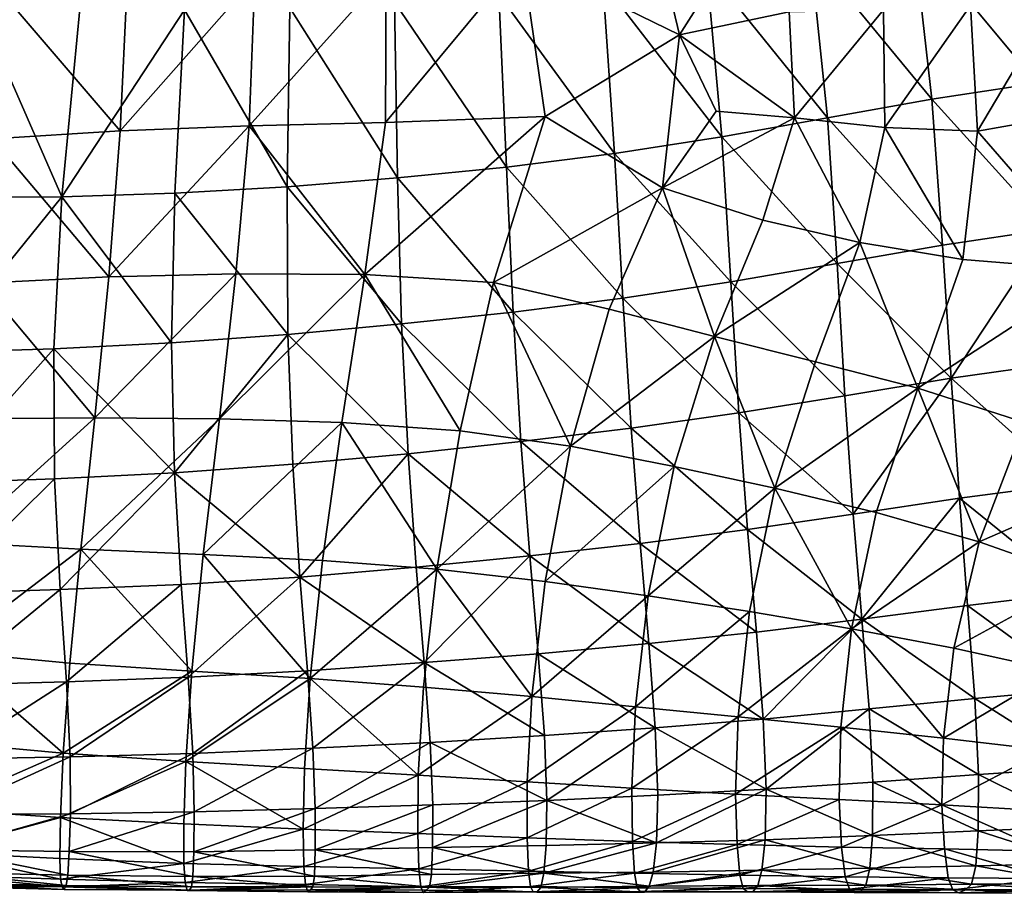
# Model space of a CAD drawing. Header units: inches. Extents: x -89.2 to 0, y -58 to 0.
# Tile 41 of 147: x -12.6 to -6.6, y -58 to -52.7. Entities that reach past the tile are written whole.
import ezdxf

# ---------------------------------------------------------------- set-up
doc = ezdxf.new("R2010")
doc.units = ezdxf.units.IN
doc.header["$MEASUREMENT"] = 0
doc.layers.add('AFUCH-3-STUP', color=5, linetype='Continuous')

msp = doc.modelspace()

# ---------------------------------------------------------------- meshes
at = {"layer": 'AFUCH-3-STUP'}
mesh = msp.add_polyface(dxfattribs=at)
corners = [(-12.8816, -52.6281, 13.3501), (-13.0497, -53.8022, 13.5287), (-13.7291, -53.7948, 13.5363), (-13.4997, -52.5976, 13.3519), (-13.131, -54.7451, 13.691), (-12.7888, -53.449, 17.1625), (-12.7439, -52.5469, 17.2342), (-13.5275, -52.5867, 17.2461), (-13.5784, -53.5016, 17.1676), (-12.7217, -51.6353, 17.295), (-12.2577, -52.6583, 13.3467), (-12.3666, -53.7998, 13.5173), (-11.622, -52.6652, 13.3426), (-11.6805, -53.7783, 13.5069), (-11.6996, -54.6881, 13.6584), (-12.4146, -54.7237, 13.6761), (-11.2283, -53.3684, 17.1395), (-11.3092, -54.2678, 17.0488), (-10.5266, -54.2717, 17.0282), (-10.4006, -53.3486, 17.1111), (-11.41, -55.1492, 16.9274), (-10.6655, -55.1707, 16.9041), (-12.8516, -54.3256, 17.0693), (-13.637, -54.3752, 17.0717), (-12.9269, -55.1481, 16.9492), (-12.1659, -55.1424, 16.9407), (-12.0804, -54.2856, 17.0634), (-12.0121, -53.3994, 17.1555), (-11.9706, -52.5034, 17.2214), (-11.1953, -52.4719, 17.1932), (-10.9986, -53.7396, 13.4978), (-10.9819, -52.6534, 13.3384), (-10.3275, -53.6858, 13.4805), (-10.9937, -54.6364, 13.6468), (-10.303, -54.5723, 13.6273), (-13.6929, -55.1594, 16.958), (-10.3973, -52.4423, 17.1667)]
mesh.append_faces([[corners[k] for k in face] for face in [(0, 1, 2), (2, 3, 0), (2, 1, 4), (5, 6, 7), (7, 8, 5), (7, 6, 9), (0, 10, 11), (11, 1, 0), (12, 13, 11), (11, 10, 12), (14, 15, 11), (11, 13, 14), (4, 1, 11), (11, 15, 4), (16, 17, 18), (18, 19, 16), (20, 21, 18), (18, 17, 20), (22, 5, 8), (8, 23, 22), (22, 24, 25), (25, 26, 22), (17, 26, 25), (25, 20, 17), (5, 22, 26), (26, 27, 5), (16, 27, 26), (26, 17, 16), (6, 5, 27), (27, 28, 6), (29, 28, 27), (27, 16, 29), (30, 13, 12), (12, 31, 30), (32, 30, 31), (33, 14, 13), (13, 30, 33), (34, 33, 30), (22, 23, 35), (36, 29, 16)]], dxfattribs={"vtx0": -1, "vtx1": -1, "vtx2": -1})
mesh = msp.add_polyface(dxfattribs=at)
corners = [(-7.5207, -54.0775, 16.9001), (-7.3685, -53.3803, 16.9057), (-7.9165, -53.3201, 16.9675), (-8.1099, -53.9419, 16.9548), (-7.3761, -52.6646, 16.9216), (-7.9484, -52.6761, 16.9875), (-6.8474, -52.6388, 16.8625), (-6.8043, -53.4009, 16.849), (-6.8947, -54.1817, 16.8506), (-6.2725, -52.5033, 16.7569), (-6.1653, -53.2888, 16.7392), (-6.0704, -54.2484, 16.7295), (-6.9373, -51.8684, 16.8794), (-8.0735, -51.9632, 17.0202), (-6.3734, -51.7463, 16.7733), (-8.4027, -54.6484, 16.9255), (-7.7901, -54.8033, 16.8948), (-7.167, -54.9632, 16.8384), (-6.5178, -55.1716, 16.7651), (-6.4423, -53.1102, 13.4969), (-6.559, -52.1175, 13.3571), (-5.8857, -52.0709, 13.4001), (-6.367, -53.9977, 13.6343), (-5.7731, -53.0443, 13.5312), (-6.9651, -54.9018, 13.7515), (-7.0173, -54.0933, 13.6119), (-6.3032, -54.8079, 13.7759), (-7.0824, -53.2065, 13.4746), (-7.6581, -54.2052, 13.6042), (-7.6103, -55.0097, 13.7416), (-8.4505, -52.4095, 13.3288), (-7.8223, -52.3096, 13.3309), (-7.7168, -53.3214, 13.4675), (-7.1963, -52.2051, 13.3402), (-8.303, -54.3172, 13.5977), (-8.3586, -53.4352, 13.4637), (-8.2539, -55.1119, 13.7464)]
mesh.append_faces([[corners[k] for k in face] for face in [(0, 1, 2), (2, 3, 0), (4, 5, 2), (2, 1, 4), (6, 4, 1), (1, 7, 6), (8, 7, 1), (1, 0, 8), (9, 6, 7), (7, 10, 9), (11, 10, 7), (7, 8, 11), (4, 6, 12), (13, 5, 4), (6, 9, 14), (0, 3, 15), (15, 16, 0), (0, 16, 17), (17, 8, 0), (11, 8, 17), (17, 18, 11), (19, 20, 21), (22, 19, 23), (24, 25, 22), (22, 26, 24), (27, 19, 22), (22, 25, 27), (28, 25, 24), (24, 29, 28), (30, 31, 32), (27, 32, 31), (31, 33, 27), (19, 27, 33), (33, 20, 19), (28, 34, 35), (35, 32, 28), (25, 28, 32), (32, 27, 25), (29, 36, 34), (34, 28, 29)]], dxfattribs={"vtx0": -1, "vtx1": -1, "vtx2": -1})
mesh = msp.add_polyface(dxfattribs=at)
corners = [(-8.615, -52.816, 17.0484), (-8.393, -53.2803, 17.0157), (-7.9165, -53.3201, 16.9675), (-7.9484, -52.6761, 16.9875), (-8.719, -53.7452, 17.0071), (-8.1099, -53.9419, 16.9548), (-9.0421, -54.483, 16.9634), (-8.4027, -54.6484, 16.9255), (-9.2766, -55.3151, 16.8663), (-9.4312, -53.3135, 17.0791), (-9.7455, -54.3199, 17.0008), (-8.0735, -51.9632, 17.0202), (-8.7827, -52.1155, 17.087), (-9.5715, -52.3488, 17.1378), (-10.4006, -53.3486, 17.1111), (-10.3973, -52.4423, 17.1667), (-9.9473, -55.221, 16.888), (-10.5266, -54.2717, 17.0282), (-10.9819, -52.6534, 13.3384), (-10.3454, -52.6191, 13.3338), (-10.3275, -53.6858, 13.4805), (-9.6657, -53.6196, 13.4692), (-9.7133, -52.5687, 13.3272), (-9.0092, -53.5368, 13.4618), (-9.0817, -52.4989, 13.3254), (-8.3586, -53.4352, 13.4637), (-8.4505, -52.4095, 13.3288), (-7.7168, -53.3214, 13.4675), (-10.9986, -53.7396, 13.4978), (-10.303, -54.5723, 13.6273), (-9.6254, -54.5003, 13.6146), (-8.9587, -54.4161, 13.6061), (-8.303, -54.3172, 13.5977), (-9.5779, -55.2865, 13.7655), (-8.9081, -55.205, 13.7526), (-8.2539, -55.1119, 13.7464), (-11.2283, -53.3684, 17.1395)]
mesh.append_faces([[corners[k] for k in face] for face in [(0, 1, 2), (2, 3, 0), (4, 5, 2), (2, 1, 4), (4, 6, 7), (7, 5, 4), (7, 6, 8), (0, 9, 4), (4, 1, 0), (10, 6, 4), (4, 9, 10), (11, 12, 0), (0, 3, 11), (13, 9, 0), (0, 12, 13), (14, 9, 13), (13, 15, 14), (16, 10, 17), (9, 14, 17), (17, 10, 9), (8, 6, 10), (18, 19, 20), (21, 20, 19), (19, 22, 21), (23, 21, 22), (22, 24, 23), (25, 23, 24), (24, 26, 25), (27, 25, 26), (28, 20, 29), (30, 29, 20), (20, 21, 30), (31, 30, 21), (21, 23, 31), (32, 31, 23), (23, 25, 32), (29, 30, 33), (30, 31, 34), (31, 32, 35), (36, 14, 15)]], dxfattribs={"vtx0": -1, "vtx1": -1, "vtx2": -1})
mesh = msp.add_polyface(dxfattribs=at)
corners = [(-9.2766, -55.3151, 16.8663), (-8.6483, -55.4372, 16.8456), (-8.4027, -54.6484, 16.9255), (-10.9202, -56.11, 13.9443), (-10.2137, -56.0499, 13.9286), (-10.1652, -56.6291, 14.0979), (-10.8746, -56.6793, 14.1099), (-9.5243, -55.9813, 13.9159), (-9.4735, -56.5767, 14.0741), (-9.436, -57.0725, 14.2348), (-10.8422, -57.1493, 14.2526), (-10.2631, -55.3607, 13.7786), (-10.9645, -55.425, 13.7959), (-10.0881, -56.0623, 16.7557), (-10.7826, -56.01, 16.773), (-10.8593, -56.7264, 16.6248), (-10.1699, -56.7777, 16.6083), (-10.6655, -55.1707, 16.9041), (-9.9473, -55.221, 16.888), (-9.5127, -56.8356, 16.5884), (-9.4311, -56.1363, 16.7385), (-10.5266, -54.2717, 17.0282), (-9.7455, -54.3199, 17.0008), (-10.9937, -54.6364, 13.6468), (-10.303, -54.5723, 13.6273), (-9.5779, -55.2865, 13.7655), (-8.9081, -55.205, 13.7526), (-9.6254, -54.5003, 13.6146), (-8.2539, -55.1119, 13.7464), (-8.9587, -54.4161, 13.6061), (-8.8535, -55.9058, 13.9046), (-8.2013, -55.8215, 13.9006), (-8.8014, -56.514, 14.0648), (-8.1483, -56.4439, 14.0593), (-8.7622, -57.0246, 14.2275), (-8.1062, -56.9726, 14.2207), (-8.8053, -56.2242, 16.7141), (-8.8816, -56.8972, 16.5704), (-8.1902, -56.3196, 16.6863), (-8.037, -55.5698, 16.8115)]
mesh.append_faces([[corners[k] for k in face] for face in [(0, 1, 2), (3, 4, 5), (5, 6, 3), (7, 8, 5), (5, 4, 7), (5, 8, 9), (10, 6, 5), (11, 4, 3), (3, 12, 11), (13, 14, 15), (15, 16, 13), (17, 14, 13), (13, 18, 17), (19, 20, 13), (13, 16, 19), (0, 18, 13), (13, 20, 0), (21, 17, 18), (22, 18, 0), (23, 24, 11), (25, 11, 24), (26, 25, 27), (28, 26, 29), (7, 4, 11), (11, 25, 7), (30, 7, 25), (25, 26, 30), (31, 30, 26), (26, 28, 31), (32, 8, 7), (7, 30, 32), (33, 32, 30), (8, 32, 34), (35, 34, 32), (36, 20, 19), (19, 37, 36), (38, 36, 37), (1, 0, 20), (20, 36, 1), (39, 1, 36)]], dxfattribs={"vtx0": -1, "vtx1": -1, "vtx2": -1})
mesh = msp.add_polyface(dxfattribs=at)
corners = [(-13.8448, -54.7553, 13.702), (-13.131, -54.7451, 13.691), (-13.1414, -55.5396, 13.8459), (-13.8709, -55.5582, 13.8588), (-13.1153, -56.209, 14.0032), (-13.8565, -56.2285, 14.0189), (-13.0847, -56.7671, 14.1566), (-11.6817, -55.4772, 13.8145), (-10.9645, -55.425, 13.7959), (-10.9202, -56.11, 13.9443), (-11.6421, -56.1551, 13.9636), (-11.5993, -56.7171, 14.1288), (-10.8746, -56.6793, 14.1099), (-12.3758, -56.1858, 13.9861), (-12.4102, -55.5133, 13.8303), (-12.4146, -54.7237, 13.6761), (-11.6996, -54.6881, 13.6584), (-10.9937, -54.6364, 13.6468), (-12.3378, -56.7468, 14.1411), (-11.5073, -55.9735, 16.7947), (-11.578, -56.681, 16.64), (-10.8593, -56.7264, 16.6248), (-10.7826, -56.01, 16.773), (-13.0666, -56.5617, 16.6717), (-13.0027, -55.8988, 16.8239), (-13.748, -55.8372, 16.8324), (-13.8137, -56.4509, 16.6957), (-12.9269, -55.1481, 16.9492), (-13.6929, -55.1594, 16.958), (-13.1107, -57.1111, 16.5113), (-12.2518, -55.9402, 16.8089), (-12.3185, -56.6318, 16.6528), (-12.1659, -55.1424, 16.9407), (-11.41, -55.1492, 16.9274), (-10.2631, -55.3607, 13.7786), (-10.6655, -55.1707, 16.9041), (-12.8516, -54.3256, 17.0693)]
mesh.append_faces([[corners[k] for k in face] for face in [(0, 1, 2), (3, 2, 4), (5, 4, 6), (7, 8, 9), (9, 10, 7), (11, 10, 9), (9, 12, 11), (13, 14, 7), (7, 10, 13), (15, 16, 7), (7, 14, 15), (17, 8, 7), (7, 16, 17), (18, 13, 10), (10, 11, 18), (2, 1, 15), (15, 14, 2), (4, 2, 14), (14, 13, 4), (6, 4, 13), (13, 18, 6), (19, 20, 21), (21, 22, 19), (23, 24, 25), (25, 26, 23), (27, 28, 25), (25, 24, 27), (29, 23, 26), (30, 24, 23), (23, 31, 30), (32, 27, 24), (24, 30, 32), (20, 19, 30), (30, 31, 20), (33, 32, 30), (30, 19, 33), (34, 8, 17), (35, 33, 19), (19, 22, 35), (28, 27, 36)]], dxfattribs={"vtx0": -1, "vtx1": -1, "vtx2": -1})
mesh = msp.add_polyface(dxfattribs=at)
corners = [(-8.037, -55.5698, 16.8115), (-7.7901, -54.8033, 16.8948), (-8.4027, -54.6484, 16.9255), (-8.6483, -55.4372, 16.8456), (-7.4206, -55.7172, 16.7732), (-7.167, -54.9632, 16.8384), (-6.7956, -55.8949, 16.7218), (-6.5178, -55.1716, 16.7651), (-6.3228, -56.6782, 16.5866), (-6.9489, -56.5413, 16.6277), (-7.0121, -57.0874, 16.5085), (-7.5715, -56.4238, 16.6601), (-8.1902, -56.3196, 16.6863), (-8.2588, -56.9585, 16.5525), (-7.6348, -57.0214, 16.5297), (-6.1705, -56.116, 16.6612), (-5.9008, -55.5047, 16.6834), (-7.5605, -55.7283, 13.9031), (-7.6103, -55.0097, 13.7416), (-6.9651, -54.9018, 13.7515), (-6.9152, -55.6313, 13.9069), (-6.2493, -55.5434, 13.9272), (-6.3032, -54.8079, 13.7759), (-6.2061, -56.204, 14.0824), (-6.8651, -56.2833, 14.0547), (-7.5076, -56.3654, 14.055), (-8.1062, -56.9726, 14.2207), (-8.1483, -56.4439, 14.0593), (-7.4626, -56.9095, 14.2203), (-8.2013, -55.8215, 13.9006), (-6.8219, -56.8463, 14.2181), (-6.1727, -56.7876, 14.2278), (-8.2539, -55.1119, 13.7464), (-8.8535, -55.9058, 13.9046), (-8.8014, -56.514, 14.0648), (-8.8816, -56.8972, 16.5704), (-8.8053, -56.2242, 16.7141)]
mesh.append_faces([[corners[k] for k in face] for face in [(0, 1, 2), (2, 3, 0), (0, 4, 5), (5, 1, 0), (6, 7, 5), (5, 4, 6), (8, 9, 10), (10, 9, 11), (0, 12, 11), (11, 4, 0), (13, 14, 11), (11, 12, 13), (6, 4, 11), (11, 9, 6), (15, 6, 9), (9, 8, 15), (16, 7, 6), (6, 15, 16), (17, 18, 19), (19, 20, 17), (21, 20, 19), (19, 22, 21), (23, 24, 20), (20, 21, 23), (25, 17, 20), (20, 24, 25), (26, 27, 25), (25, 28, 26), (29, 17, 25), (25, 27, 29), (30, 28, 25), (25, 24, 30), (31, 30, 24), (24, 23, 31), (17, 29, 32), (32, 18, 17), (33, 29, 27), (34, 27, 26), (35, 13, 12), (36, 12, 0)]], dxfattribs={"vtx0": -1, "vtx1": -1, "vtx2": -1})
mesh = msp.add_polyface(dxfattribs=at)
corners = [(-7.6348, -57.0214, 16.5297), (-7.6445, -57.4599, 16.3867), (-7.021, -57.4939, 16.3785), (-7.6308, -57.7496, 16.2414), (-7.5715, -56.4238, 16.6601), (-7.0121, -57.0874, 16.5085), (-8.0889, -57.3985, 14.3735), (-8.1062, -56.9726, 14.2207), (-7.4626, -56.9095, 14.2203), (-7.4401, -57.3555, 14.3647), (-7.4426, -57.6802, 14.5221), (-8.0959, -57.7047, 14.5301), (-8.7559, -57.7231, 14.5387), (-8.7622, -57.0246, 14.2275), (-7.459, -57.8769, 14.6992), (-8.1145, -57.89, 14.7114), (-8.7744, -57.9027, 14.7234), (-8.8269, -58.0244, 15.2439), (-8.1708, -58.0208, 15.2193), (-8.2019, -58.0223, 15.5238), (-8.1398, -57.9833, 14.9417), (-8.8531, -58.0188, 15.5479), (-8.2277, -58.0015, 15.8183), (-8.873, -57.9974, 15.8393), (-8.2486, -57.9193, 16.071), (-8.8884, -57.9084, 16.0866), (-8.2654, -57.7336, 16.2539), (-8.9003, -57.7153, 16.2679), (-8.2742, -57.4283, 16.4089), (-8.9037, -57.3922, 16.4228), (-8.2588, -56.9585, 16.5525), (-7.4834, -57.9818, 14.9228), (-8.7986, -57.988, 14.9623), (-7.5161, -58.0175, 15.1966), (-7.5516, -58.0261, 15.4996), (-6.9179, -58.028, 15.4801), (-7.5836, -58.0049, 15.7953), (-6.9548, -58.0089, 15.776), (-7.6093, -57.93, 16.0569), (-6.983, -57.9358, 16.0444), (-7.0062, -57.761, 16.2268)]
mesh.append_faces([[corners[k] for k in face] for face in [(0, 1, 2), (2, 1, 3), (4, 0, 5), (6, 7, 8), (8, 9, 6), (6, 9, 10), (13, 7, 6), (17, 18, 19), (20, 18, 17), (21, 19, 22), (29, 28, 30), (33, 18, 20), (34, 19, 18), (18, 33, 34), (35, 34, 33), (19, 34, 36), (1, 28, 26), (0, 30, 28), (28, 1, 0)]], dxfattribs={"vtx0": -1, "vtx1": -1, "vtx2": -1})
mesh.append_faces([[corners[k] for k in face] for face in [(6, 11, 12), (11, 15, 16), (15, 20, 32)]], dxfattribs={"vtx0": -1, "vtx2": -1})
mesh.append_faces([[corners[k] for k in face] for face in [(10, 11, 6), (14, 15, 11), (11, 10, 14), (23, 22, 24), (25, 24, 26), (27, 26, 28), (31, 20, 15), (15, 14, 31), (20, 31, 33), (36, 22, 19), (37, 36, 34), (38, 24, 22), (22, 36, 38), (39, 38, 36), (3, 26, 24), (24, 38, 3), (40, 3, 38), (26, 3, 1)]], dxfattribs={"vtx1": -1, "vtx2": -1})
mesh = msp.add_polyface(dxfattribs=at)
corners = [(-13.8385, -56.7825, 14.1702), (-13.0847, -56.7671, 14.1566), (-13.072, -57.2151, 14.3043), (-13.8378, -57.2233, 14.3175), (-13.0789, -57.5498, 14.456), (-13.8543, -57.5381, 14.47), (-13.092, -57.7656, 14.6225), (-12.3166, -57.2013, 14.289), (-12.3378, -56.7468, 14.1411), (-11.5993, -56.7171, 14.1288), (-12.3149, -57.5486, 14.4419), (-12.3222, -57.777, 14.608), (-13.1452, -57.7798, 16.1855), (-13.1349, -57.5193, 16.3582), (-13.908, -57.4459, 16.3776), (-12.3747, -57.9451, 15.9455), (-12.3789, -57.8187, 16.1693), (-13.1463, -57.9172, 15.9629), (-12.3748, -57.5704, 16.3413), (-13.1107, -57.1111, 16.5113), (-13.8715, -57.0062, 16.5398), (-12.3577, -57.1802, 16.4943), (-11.6143, -57.2293, 16.4836), (-11.6261, -57.8497, 16.1518), (-13.0666, -56.5617, 16.6717), (-12.3185, -56.6318, 16.6528), (-11.578, -56.681, 16.64), (-12.365, -57.9911, 15.672), (-12.353, -58.008, 15.3631), (-11.5919, -58.011, 15.3444), (-12.3405, -57.9834, 15.06), (-13.1403, -57.9716, 15.6911), (-13.1297, -57.9871, 15.3811), (-11.6185, -57.9638, 15.9232), (-12.3308, -57.92, 14.8027), (-13.1043, -57.9044, 14.8166), (-13.8907, -57.8742, 14.8292), (-13.1167, -57.968, 15.0764), (-13.9065, -57.9315, 15.0913), (-13.9216, -57.9505, 15.3969)]
mesh.append_faces([[corners[k] for k in face] for face in [(0, 1, 2), (3, 2, 4), (7, 8, 9), (2, 1, 8), (8, 7, 2), (4, 2, 7), (13, 19, 20), (21, 19, 13), (22, 21, 18), (24, 19, 21), (21, 25, 24), (26, 25, 21), (27, 28, 29), (29, 28, 30), (17, 31, 27), (32, 28, 27), (27, 31, 32), (35, 37, 38), (30, 37, 35), (37, 32, 39), (28, 32, 37), (37, 30, 28)]], dxfattribs={"vtx0": -1, "vtx1": -1, "vtx2": -1})
mesh.append_faces([[corners[k] for k in face] for face in [(7, 10, 4), (6, 4, 10), (10, 11, 6), (12, 13, 14), (15, 16, 12), (12, 17, 15), (18, 16, 23), (27, 15, 17), (6, 35, 36)]], dxfattribs={"vtx0": -1, "vtx2": -1})
mesh.append_faces([[corners[k] for k in face] for face in [(5, 4, 6), (18, 13, 12), (12, 16, 18), (13, 18, 21), (33, 15, 27), (23, 16, 15), (34, 35, 6), (6, 11, 34), (35, 34, 30)]], dxfattribs={"vtx1": -1, "vtx2": -1})
mesh = msp.add_polyface(dxfattribs=at)
corners = [(-10.1147, -57.7521, 14.5679), (-10.1142, -57.4937, 14.3999), (-9.421, -57.4677, 14.3856), (-10.1298, -57.1135, 14.2437), (-9.436, -57.0725, 14.2348), (-10.1652, -56.6291, 14.0979), (-10.8422, -57.1493, 14.2526), (-10.8282, -57.5163, 14.4117), (-10.8279, -57.7664, 14.5795), (-10.2016, -57.3135, 16.4558), (-10.1699, -56.7777, 16.6083), (-10.8593, -56.7264, 16.6248), (-10.8936, -57.2719, 16.4699), (-10.1342, -57.9938, 15.0062), (-10.1219, -57.9161, 14.7585), (-9.4385, -57.9083, 14.7416), (-9.4821, -58.0243, 15.2715), (-10.1529, -58.0112, 15.2994), (-10.8572, -58.0099, 15.3237), (-10.8421, -57.9917, 15.026), (-10.8327, -57.9263, 14.7712), (-10.1722, -58.0255, 15.6038), (-10.8734, -58.0209, 15.6285), (-9.5041, -58.0206, 15.5739), (-10.187, -57.9917, 15.8855), (-10.8871, -57.9777, 15.9043), (-9.52, -57.9898, 15.8593), (-10.1981, -57.8812, 16.1153), (-10.897, -57.8668, 16.1321), (-9.5319, -57.8963, 16.1027), (-10.2052, -57.6671, 16.2969), (-10.9012, -57.641, 16.314), (-9.5407, -57.6932, 16.2844), (-9.5404, -57.3532, 16.4376), (-9.5127, -56.8356, 16.5884)]
mesh.append_faces([[corners[k] for k in face] for face in [(4, 3, 5), (5, 3, 6), (7, 6, 3), (9, 10, 11), (11, 12, 9), (16, 17, 13), (18, 19, 13), (13, 17, 18), (13, 19, 20), (21, 22, 18), (18, 17, 21), (23, 21, 17), (22, 21, 24), (21, 23, 26), (9, 12, 31), (33, 9, 30), (34, 10, 9), (9, 33, 34)]], dxfattribs={"vtx0": -1, "vtx1": -1, "vtx2": -1})
mesh.append_faces([[corners[k] for k in face] for face in [(0, 1, 2), (3, 1, 7), (8, 7, 1), (1, 0, 8), (13, 14, 15)]], dxfattribs={"vtx0": -1, "vtx2": -1})
mesh.append_faces([[corners[k] for k in face] for face in [(2, 1, 3), (15, 14, 0), (20, 14, 13), (24, 25, 22), (26, 24, 21), (27, 28, 25), (25, 24, 27), (29, 27, 24), (24, 26, 29), (30, 31, 28), (28, 27, 30), (32, 30, 27), (27, 29, 32), (31, 30, 9), (30, 32, 33), (14, 20, 8), (8, 0, 14)]], dxfattribs={"vtx1": -1, "vtx2": -1})
mesh = msp.add_polyface(dxfattribs=at)
corners = [(-9.421, -57.4677, 14.3856), (-9.4254, -57.7409, 14.548), (-10.1147, -57.7521, 14.5679), (-10.1298, -57.1135, 14.2437), (-9.436, -57.0725, 14.2348), (-8.7622, -57.0246, 14.2275), (-8.7477, -57.4341, 14.3772), (-8.7559, -57.7231, 14.5387), (-8.0889, -57.3985, 14.3735), (-8.7744, -57.9027, 14.7234), (-8.0959, -57.7047, 14.5301), (-9.4735, -56.5767, 14.0741), (-9.4385, -57.9083, 14.7416), (-9.4573, -57.9961, 14.9833), (-10.1342, -57.9938, 15.0062), (-8.7986, -57.988, 14.9623), (-9.4821, -58.0243, 15.2715), (-8.8269, -58.0244, 15.2439), (-10.1529, -58.0112, 15.2994), (-9.5041, -58.0206, 15.5739), (-8.8531, -58.0188, 15.5479), (-8.2019, -58.0223, 15.5238), (-8.1398, -57.9833, 14.9417), (-8.873, -57.9974, 15.8393), (-9.52, -57.9898, 15.8593), (-8.2277, -58.0015, 15.8183), (-8.8884, -57.9084, 16.0866), (-9.5319, -57.8963, 16.1027), (-8.2486, -57.9193, 16.071), (-8.9003, -57.7153, 16.2679), (-9.5407, -57.6932, 16.2844), (-8.2654, -57.7336, 16.2539), (-8.9037, -57.3922, 16.4228), (-9.5404, -57.3532, 16.4376), (-8.2742, -57.4283, 16.4089), (-8.8816, -56.8972, 16.5704), (-9.5127, -56.8356, 16.5884), (-8.2588, -56.9585, 16.5525), (-8.1145, -57.89, 14.7114)]
mesh.append_faces([[corners[k] for k in face] for face in [(3, 4, 0), (0, 4, 5), (5, 4, 11), (17, 16, 13), (18, 16, 19), (20, 19, 16), (16, 17, 20), (21, 20, 17), (19, 20, 23), (32, 33, 30), (34, 32, 29), (35, 36, 33), (33, 32, 35), (37, 35, 32)]], dxfattribs={"vtx0": -1, "vtx1": -1, "vtx2": -1})
mesh.append_faces([[corners[k] for k in face] for face in [(0, 1, 2), (5, 6, 0), (7, 6, 8), (9, 7, 10), (12, 13, 14), (7, 9, 12), (12, 1, 7), (17, 15, 22), (15, 9, 38)]], dxfattribs={"vtx0": -1, "vtx2": -1})
mesh.append_faces([[corners[k] for k in face] for face in [(7, 1, 0), (0, 6, 7), (8, 6, 5), (2, 1, 12), (15, 13, 12), (12, 9, 15), (14, 13, 16), (13, 15, 17), (23, 24, 19), (25, 23, 20), (26, 27, 24), (24, 23, 26), (28, 26, 23), (29, 30, 27), (27, 26, 29), (31, 29, 26), (30, 29, 32)]], dxfattribs={"vtx1": -1, "vtx2": -1})
mesh = msp.add_polyface(dxfattribs=at)
corners = [(-11.5717, -57.1804, 14.2711), (-11.5993, -56.7171, 14.1288), (-10.8746, -56.6793, 14.1099), (-10.8422, -57.1493, 14.2526), (-11.5624, -57.5356, 14.4286), (-10.8282, -57.5163, 14.4117), (-11.5649, -57.7795, 14.5911), (-10.8279, -57.7664, 14.5795), (-12.3166, -57.2013, 14.289), (-12.3149, -57.5486, 14.4419), (-12.3222, -57.777, 14.608), (-12.3748, -57.5704, 16.3413), (-11.6263, -57.6085, 16.328), (-11.6143, -57.2293, 16.4836), (-11.6261, -57.8497, 16.1518), (-12.3577, -57.1802, 16.4943), (-11.578, -56.681, 16.64), (-10.8593, -56.7264, 16.6248), (-10.8936, -57.2719, 16.4699), (-10.9012, -57.641, 16.314), (-11.5919, -58.011, 15.3444), (-11.6064, -58.0129, 15.6501), (-12.365, -57.9911, 15.672), (-12.3405, -57.9834, 15.06), (-11.579, -57.9901, 15.0432), (-10.8421, -57.9917, 15.026), (-10.8572, -58.0099, 15.3237), (-10.8734, -58.0209, 15.6285), (-11.6185, -57.9638, 15.9232), (-10.8871, -57.9777, 15.9043), (-12.3747, -57.9451, 15.9455), (-10.897, -57.8668, 16.1321), (-11.5708, -57.9285, 14.7856), (-12.3308, -57.92, 14.8027), (-10.8327, -57.9263, 14.7712)]
mesh.append_faces([[corners[k] for k in face] for face in [(0, 1, 2), (2, 3, 0), (4, 0, 3), (1, 0, 8), (9, 8, 0), (15, 13, 16), (17, 16, 13), (13, 18, 17), (19, 18, 13), (20, 21, 22), (23, 24, 20), (25, 26, 20), (20, 24, 25), (27, 21, 20), (20, 26, 27), (22, 21, 28), (21, 27, 29), (24, 23, 33), (25, 24, 32)]], dxfattribs={"vtx0": -1, "vtx1": -1, "vtx2": -1})
mesh.append_faces([[corners[k] for k in face] for face in [(3, 5, 4), (6, 4, 5), (5, 7, 6), (0, 4, 9), (10, 9, 4), (4, 6, 10), (14, 12, 11), (13, 12, 19)]], dxfattribs={"vtx0": -1, "vtx2": -1})
mesh.append_faces([[corners[k] for k in face] for face in [(11, 12, 13), (29, 28, 21), (30, 28, 14), (31, 14, 28), (28, 29, 31), (19, 12, 14), (14, 31, 19), (32, 33, 10), (10, 6, 32), (34, 32, 6), (6, 7, 34), (33, 32, 24), (32, 34, 25)]], dxfattribs={"vtx1": -1, "vtx2": -1})
mesh = msp.add_polyface(dxfattribs=at)
corners = [(-7.0062, -57.761, 16.2268), (-6.983, -57.9358, 16.0444), (-6.3683, -57.9396, 16.0323), (-6.3897, -57.7748, 16.2129), (-6.9548, -58.0089, 15.776), (-6.3377, -58.0108, 15.7696), (-5.7729, -57.5655, 16.3443), (-6.4013, -57.5285, 16.3614), (-7.021, -57.4939, 16.3785), (-7.0121, -57.0874, 16.5085), (-7.6348, -57.0214, 16.5297), (-7.6308, -57.7496, 16.2414), (-6.3887, -57.1613, 16.4841), (-6.3228, -56.6782, 16.5866), (-6.7986, -57.3092, 14.3628), (-7.4401, -57.3555, 14.3647), (-7.4626, -56.9095, 14.2203), (-6.8219, -56.8463, 14.2181), (-6.1573, -57.2656, 14.3778), (-6.1727, -56.7876, 14.2278), (-6.8003, -57.6517, 14.5182), (-7.4426, -57.6802, 14.5221), (-6.1645, -57.6256, 14.5218), (-6.8161, -57.8627, 14.688), (-7.459, -57.8769, 14.6992), (-6.1826, -57.8489, 14.6851), (-6.8416, -57.9753, 14.9085), (-7.4834, -57.9818, 14.9228), (-6.2101, -57.9702, 14.901), (-6.8772, -58.0099, 15.1806), (-7.5161, -58.0175, 15.1966), (-6.2497, -58.0086, 15.1734), (-6.9179, -58.028, 15.4801), (-6.2958, -58.0304, 15.4722), (-7.5516, -58.0261, 15.4996), (-7.5836, -58.0049, 15.7953), (-7.6093, -57.93, 16.0569)]
mesh.append_faces([[corners[k] for k in face] for face in [(8, 9, 10), (12, 9, 8), (9, 12, 13), (14, 15, 16), (16, 17, 14), (18, 14, 17), (17, 19, 18), (15, 14, 20), (14, 18, 22), (29, 30, 27), (31, 29, 26), (30, 29, 32), (33, 32, 29), (29, 31, 33), (34, 32, 4), (32, 33, 5)]], dxfattribs={"vtx0": -1, "vtx1": -1, "vtx2": -1})
mesh.append_faces([[corners[k] for k in face] for face in [(0, 1, 2), (2, 3, 0), (8, 0, 3), (3, 7, 8)]], dxfattribs={"vtx0": -1, "vtx2": -1})
mesh.append_faces([[corners[k] for k in face] for face in [(4, 5, 2), (2, 1, 4), (6, 7, 3), (11, 0, 8), (8, 7, 12), (20, 21, 15), (22, 20, 14), (23, 24, 21), (21, 20, 23), (25, 23, 20), (20, 22, 25), (26, 27, 24), (24, 23, 26), (28, 26, 23), (23, 25, 28), (27, 26, 29), (26, 28, 31), (5, 4, 32), (35, 4, 1), (36, 1, 0)]], dxfattribs={"vtx1": -1, "vtx2": -1})

doc.saveas('drawing.dxf')
